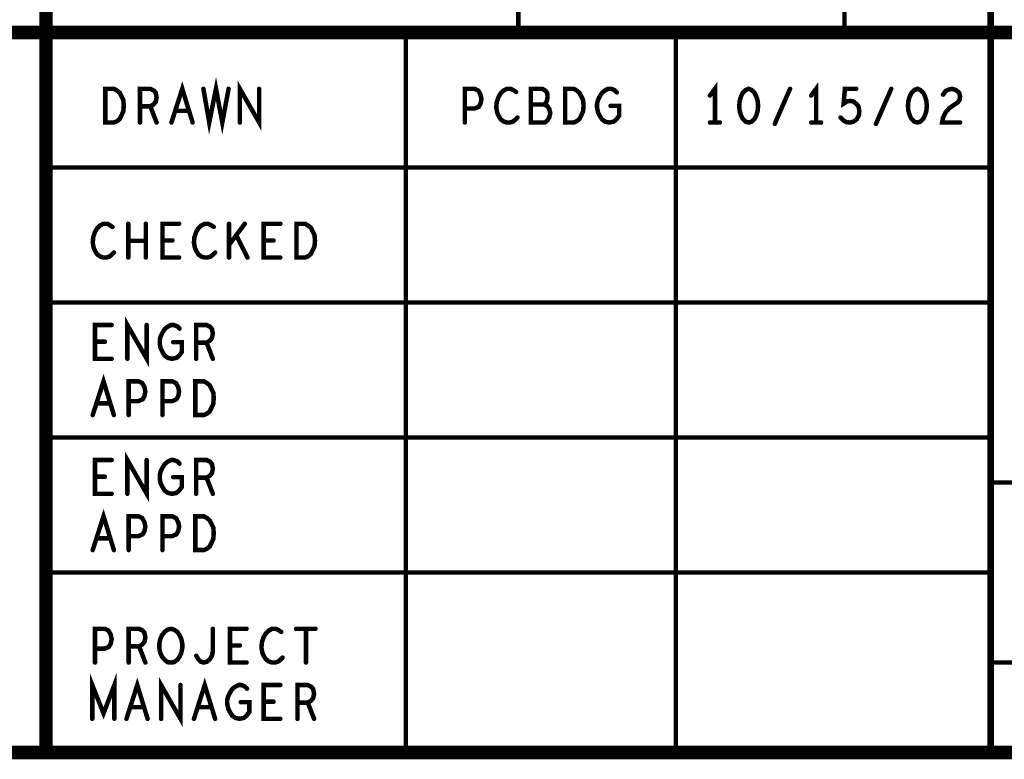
# Model space of a CAD drawing. Extents: x 28 to 61, y 24.9 to 46.
# Tile 57 of 86: x 54.7 to 56.9, y 24.9 to 26.6. Entities that reach past the tile are written whole.
import ezdxf

# ---------------------------------------------------------------- set-up
doc = ezdxf.new("R2010")
doc.units = 0
doc.layers.add('1', color=2, linetype='CONTINUOUS')

msp = doc.modelspace()

# ---------------------------------------------------------------- linework, layer by layer
at = {"layer": '1'}
for points, const_width in [([(27.97, 24.965), (60.97, 24.965), (60.97, 45.965), (27.97, 45.965), (27.97, 24.965)], 0.03), ([(60.97, 27.165), (54.77, 27.165), (54.77, 24.965)], 0.03), ([(56.87, 27.165), (56.87, 24.965)], 0.015), ([(55.82, 26.565), (55.82, 26.865)], 0.01), ([(56.545, 26.565), (56.545, 26.865)], 0.01), ([(48.77, 24.965), (48.77, 26.565), (54.77, 26.565), (60.97, 26.565)], 0.03), ([(55.57, 24.965), (55.57, 26.565)], 0.01), ([(56.17, 26.565), (56.17, 24.965)], 0.01), ([(55.12, 26.44), (55.133, 26.365), (55.148, 26.44), (55.162, 26.365), (55.176, 26.44)], 0.01), ([(54.902, 26.365), (54.902, 26.44), (54.921, 26.44), (54.928, 26.436), (54.934, 26.431), (54.938, 26.423), (54.942, 26.415), (54.943, 26.402), (54.942, 26.39), (54.938, 26.381), (54.934, 26.373), (54.928, 26.368), (54.921, 26.365), (54.902, 26.365)], 0.01), ([(54.979, 26.365), (54.979, 26.44), (55.002, 26.44), (55.01, 26.436), (55.014, 26.431), (55.016, 26.421), (55.014, 26.411), (55.009, 26.405), (55.002, 26.401), (54.979, 26.401)], 0.01), ([(55.049, 26.365), (55.073, 26.44), (55.096, 26.365)], 0.01), ([(55.201, 26.365), (55.201, 26.44), (55.244, 26.365), (55.244, 26.44)], 0.01), ([(55.701, 26.365), (55.701, 26.44), (55.723, 26.44), (55.731, 26.436), (55.736, 26.427), (55.738, 26.417), (55.736, 26.407), (55.732, 26.4), (55.723, 26.396), (55.701, 26.396)], 0.01), ([(55.815, 26.433), (55.809, 26.437), (55.803, 26.44), (55.795, 26.44), (55.787, 26.436), (55.781, 26.43), (55.776, 26.422), (55.772, 26.41), (55.771, 26.398), (55.773, 26.387), (55.776, 26.38), (55.781, 26.372), (55.788, 26.367), (55.795, 26.365), (55.801, 26.365), (55.808, 26.367), (55.813, 26.371), (55.818, 26.376)], 0.01), ([(55.877, 26.405), (55.881, 26.408), (55.884, 26.415), (55.885, 26.423), (55.884, 26.431), (55.88, 26.436), (55.873, 26.44), (55.848, 26.44), (55.848, 26.365), (55.879, 26.365), (55.885, 26.37), (55.889, 26.377), (55.891, 26.386), (55.889, 26.395), (55.884, 26.402), (55.877, 26.405), (55.848, 26.405)], 0.01), ([(55.924, 26.365), (55.924, 26.44), (55.943, 26.44), (55.95, 26.436), (55.956, 26.431), (55.96, 26.423), (55.964, 26.415), (55.965, 26.402), (55.964, 26.39), (55.96, 26.381), (55.956, 26.373), (55.95, 26.368), (55.943, 26.365), (55.924, 26.365)], 0.01), ([(56.025, 26.402), (56.044, 26.402), (56.044, 26.38), (56.038, 26.372), (56.032, 26.367), (56.022, 26.365), (56.013, 26.367), (56.006, 26.372), (56.001, 26.38), (55.997, 26.388), (55.995, 26.398), (55.995, 26.407), (55.997, 26.415), (56.001, 26.423), (56.006, 26.431), (56.012, 26.436), (56.02, 26.44), (56.026, 26.44), (56.034, 26.437), (56.039, 26.432)], 0.01), ([(56.257, 26.365), (56.257, 26.44), (56.246, 26.425)], 0.01), ([(56.332, 26.44), (56.325, 26.437), (56.319, 26.431), (56.315, 26.423), (56.312, 26.413), (56.311, 26.402), (56.312, 26.391), (56.315, 26.381), (56.319, 26.373), (56.325, 26.367), (56.332, 26.365), (56.339, 26.367), (56.345, 26.373), (56.349, 26.381), (56.352, 26.391), (56.353, 26.402), (56.352, 26.413), (56.349, 26.423), (56.345, 26.431), (56.339, 26.437), (56.332, 26.44)], 0.01), ([(56.39, 26.362), (56.424, 26.44)], 0.01), ([(56.482, 26.365), (56.482, 26.44), (56.471, 26.425)], 0.01), ([(56.536, 26.376), (56.542, 26.37), (56.549, 26.366), (56.557, 26.365), (56.565, 26.367), (56.572, 26.372), (56.577, 26.381), (56.578, 26.391), (56.576, 26.401), (56.571, 26.407), (56.564, 26.412), (56.558, 26.413), (56.551, 26.412), (56.543, 26.407), (56.546, 26.44), (56.571, 26.44)], 0.01), ([(56.615, 26.362), (56.649, 26.44)], 0.01), ([(56.707, 26.44), (56.7, 26.437), (56.694, 26.431), (56.69, 26.423), (56.687, 26.413), (56.686, 26.402), (56.687, 26.391), (56.69, 26.381), (56.694, 26.373), (56.7, 26.367), (56.707, 26.365), (56.714, 26.367), (56.72, 26.373), (56.724, 26.381), (56.727, 26.391), (56.728, 26.402), (56.727, 26.413), (56.724, 26.423), (56.72, 26.431), (56.714, 26.437), (56.707, 26.44)], 0.01), ([(56.764, 26.427), (56.77, 26.435), (56.776, 26.438), (56.784, 26.44), (56.793, 26.437), (56.8, 26.431), (56.802, 26.423), (56.801, 26.416), (56.797, 26.41), (56.778, 26.397), (56.77, 26.388), (56.764, 26.376), (56.762, 26.365), (56.802, 26.365)], 0.01), ([(55.002, 26.401), (55.016, 26.365)], 0.01), ([(55.087, 26.391), (55.058, 26.391)], 0.01), ([(56.246, 26.365), (56.268, 26.365)], 0.01), ([(56.471, 26.365), (56.493, 26.365)], 0.01), ([(54.77, 26.265), (56.87, 26.265)], 0.01), ([(54.918, 26.133), (54.912, 26.137), (54.906, 26.14), (54.898, 26.14), (54.89, 26.136), (54.884, 26.13), (54.879, 26.122), (54.875, 26.11), (54.874, 26.098), (54.876, 26.087), (54.879, 26.08), (54.884, 26.072), (54.891, 26.067), (54.898, 26.065), (54.904, 26.065), (54.911, 26.067), (54.916, 26.071), (54.921, 26.076)], 0.01), ([(54.953, 26.065), (54.953, 26.14)], 0.01), ([(54.992, 26.14), (54.992, 26.065)], 0.01), ([(55.066, 26.065), (55.029, 26.065), (55.029, 26.14), (55.066, 26.14)], 0.01), ([(55.143, 26.133), (55.137, 26.137), (55.131, 26.14), (55.123, 26.14), (55.115, 26.136), (55.109, 26.13), (55.104, 26.122), (55.1, 26.11), (55.099, 26.098), (55.101, 26.087), (55.104, 26.08), (55.109, 26.072), (55.116, 26.067), (55.123, 26.065), (55.129, 26.065), (55.136, 26.067), (55.141, 26.071), (55.146, 26.076)], 0.01), ([(55.177, 26.065), (55.177, 26.14)], 0.01), ([(55.212, 26.14), (55.177, 26.093)], 0.01), ([(55.291, 26.065), (55.254, 26.065), (55.254, 26.14), (55.291, 26.14)], 0.01), ([(55.327, 26.065), (55.327, 26.14), (55.346, 26.14), (55.353, 26.136), (55.359, 26.131), (55.363, 26.123), (55.367, 26.115), (55.368, 26.102), (55.367, 26.09), (55.363, 26.081), (55.359, 26.073), (55.353, 26.068), (55.346, 26.065), (55.327, 26.065)], 0.01), ([(55.218, 26.065), (55.193, 26.115)], 0.01), ([(54.992, 26.102), (54.953, 26.102)], 0.01), ([(55.051, 26.103), (55.029, 26.103)], 0.01), ([(55.276, 26.103), (55.254, 26.103)], 0.01), ([(56.87, 25.965), (54.77, 25.965)], 0.01), ([(54.916, 25.84), (54.879, 25.84), (54.879, 25.915), (54.916, 25.915)], 0.01), ([(54.951, 25.84), (54.951, 25.915), (54.994, 25.84), (54.994, 25.915)], 0.01), ([(55.053, 25.877), (55.072, 25.877), (55.072, 25.855), (55.066, 25.847), (55.06, 25.842), (55.05, 25.84), (55.041, 25.842), (55.034, 25.847), (55.029, 25.855), (55.025, 25.863), (55.023, 25.873), (55.023, 25.882), (55.025, 25.89), (55.029, 25.898), (55.034, 25.906), (55.04, 25.911), (55.048, 25.915), (55.054, 25.915), (55.062, 25.912), (55.067, 25.907)], 0.01), ([(55.104, 25.84), (55.104, 25.915), (55.127, 25.915), (55.135, 25.911), (55.139, 25.906), (55.141, 25.896), (55.139, 25.886), (55.134, 25.88), (55.127, 25.876), (55.104, 25.876)], 0.01), ([(54.901, 25.878), (54.879, 25.878)], 0.01), ([(55.127, 25.876), (55.141, 25.84)], 0.01), ([(54.874, 25.715), (54.898, 25.79), (54.921, 25.715)], 0.01), ([(54.954, 25.715), (54.954, 25.79), (54.976, 25.79), (54.984, 25.786), (54.989, 25.777), (54.991, 25.767), (54.989, 25.757), (54.985, 25.75), (54.976, 25.746), (54.954, 25.746)], 0.01), ([(55.029, 25.715), (55.029, 25.79), (55.051, 25.79), (55.059, 25.786), (55.064, 25.777), (55.066, 25.767), (55.064, 25.757), (55.06, 25.75), (55.051, 25.746), (55.029, 25.746)], 0.01), ([(55.102, 25.715), (55.102, 25.79), (55.121, 25.79), (55.128, 25.786), (55.134, 25.781), (55.138, 25.773), (55.142, 25.765), (55.143, 25.752), (55.142, 25.74), (55.138, 25.731), (55.134, 25.723), (55.128, 25.718), (55.121, 25.715), (55.102, 25.715)], 0.01), ([(54.912, 25.741), (54.883, 25.741)], 0.01), ([(54.77, 25.665), (56.87, 25.665)], 0.01), ([(54.951, 25.54), (54.951, 25.615), (54.994, 25.54), (54.994, 25.615)], 0.01), ([(54.916, 25.54), (54.879, 25.54), (54.879, 25.615), (54.916, 25.615)], 0.01), ([(55.053, 25.577), (55.072, 25.577), (55.072, 25.555), (55.066, 25.547), (55.06, 25.542), (55.05, 25.54), (55.041, 25.542), (55.034, 25.547), (55.029, 25.555), (55.025, 25.563), (55.023, 25.573), (55.023, 25.582), (55.025, 25.59), (55.029, 25.598), (55.034, 25.606), (55.04, 25.611), (55.048, 25.615), (55.054, 25.615), (55.062, 25.612), (55.067, 25.607)], 0.01), ([(55.104, 25.54), (55.104, 25.615), (55.127, 25.615), (55.135, 25.611), (55.139, 25.606), (55.141, 25.596), (55.139, 25.586), (55.134, 25.58), (55.127, 25.576), (55.104, 25.576)], 0.01), ([(54.901, 25.578), (54.879, 25.578)], 0.01), ([(55.127, 25.576), (55.141, 25.54)], 0.01), ([(56.87, 25.565), (60.97, 25.565)], 0.01), ([(54.874, 25.415), (54.898, 25.49), (54.921, 25.415)], 0.01), ([(54.954, 25.415), (54.954, 25.49), (54.976, 25.49), (54.984, 25.486), (54.989, 25.477), (54.991, 25.467), (54.989, 25.457), (54.985, 25.45), (54.976, 25.446), (54.954, 25.446)], 0.01), ([(55.029, 25.415), (55.029, 25.49), (55.051, 25.49), (55.059, 25.486), (55.064, 25.477), (55.066, 25.467), (55.064, 25.457), (55.06, 25.45), (55.051, 25.446), (55.029, 25.446)], 0.01), ([(55.102, 25.415), (55.102, 25.49), (55.121, 25.49), (55.128, 25.486), (55.134, 25.481), (55.138, 25.473), (55.142, 25.465), (55.143, 25.452), (55.142, 25.44), (55.138, 25.431), (55.134, 25.423), (55.128, 25.418), (55.121, 25.415), (55.102, 25.415)], 0.01), ([(54.912, 25.441), (54.883, 25.441)], 0.01), ([(56.87, 25.365), (54.77, 25.365)], 0.01), ([(54.879, 25.165), (54.879, 25.24), (54.901, 25.24), (54.909, 25.236), (54.914, 25.227), (54.916, 25.217), (54.914, 25.207), (54.91, 25.2), (54.901, 25.196), (54.879, 25.196)], 0.01), ([(54.954, 25.165), (54.954, 25.24), (54.977, 25.24), (54.985, 25.236), (54.989, 25.231), (54.991, 25.221), (54.989, 25.211), (54.984, 25.205), (54.977, 25.201), (54.954, 25.201)], 0.01), ([(55.048, 25.165), (55.04, 25.166), (55.034, 25.171), (55.028, 25.178), (55.024, 25.187), (55.022, 25.197), (55.022, 25.207), (55.024, 25.217), (55.028, 25.226), (55.034, 25.233), (55.04, 25.238), (55.048, 25.24), (55.055, 25.238), (55.062, 25.233), (55.067, 25.226), (55.071, 25.217), (55.073, 25.207), (55.073, 25.197), (55.071, 25.187), (55.067, 25.178), (55.062, 25.171), (55.055, 25.166), (55.048, 25.165)], 0.01), ([(55.104, 25.18), (55.109, 25.172), (55.114, 25.167), (55.121, 25.165), (55.128, 25.167), (55.134, 25.172), (55.139, 25.18), (55.141, 25.19), (55.141, 25.24)], 0.01), ([(55.216, 25.165), (55.179, 25.165), (55.179, 25.24), (55.216, 25.24)], 0.01), ([(55.293, 25.233), (55.287, 25.237), (55.281, 25.24), (55.273, 25.24), (55.265, 25.236), (55.259, 25.23), (55.254, 25.222), (55.25, 25.21), (55.249, 25.198), (55.251, 25.187), (55.254, 25.18), (55.259, 25.172), (55.266, 25.167), (55.273, 25.165), (55.279, 25.165), (55.286, 25.167), (55.291, 25.171), (55.296, 25.176)], 0.01), ([(55.326, 25.24), (55.369, 25.24)], 0.01), ([(55.348, 25.24), (55.348, 25.165)], 0.01), ([(54.977, 25.201), (54.991, 25.165)], 0.01), ([(55.201, 25.203), (55.179, 25.203)], 0.01), ([(60.97, 25.165), (56.87, 25.165)], 0.01), ([(54.873, 25.04), (54.873, 25.115), (54.898, 25.052), (54.922, 25.115), (54.922, 25.04)], 0.01), ([(54.949, 25.04), (54.973, 25.115), (54.996, 25.04)], 0.01), ([(55.026, 25.04), (55.026, 25.115), (55.069, 25.04), (55.069, 25.115)], 0.01), ([(55.099, 25.04), (55.123, 25.115), (55.146, 25.04)], 0.01), ([(55.203, 25.077), (55.222, 25.077), (55.222, 25.055), (55.216, 25.047), (55.21, 25.042), (55.2, 25.04), (55.191, 25.042), (55.184, 25.047), (55.179, 25.055), (55.175, 25.063), (55.173, 25.073), (55.173, 25.082), (55.175, 25.09), (55.179, 25.098), (55.184, 25.106), (55.19, 25.111), (55.198, 25.115), (55.204, 25.115), (55.212, 25.112), (55.217, 25.107)], 0.01), ([(55.291, 25.04), (55.254, 25.04), (55.254, 25.115), (55.291, 25.115)], 0.01), ([(55.329, 25.04), (55.329, 25.115), (55.352, 25.115), (55.36, 25.111), (55.364, 25.106), (55.366, 25.096), (55.364, 25.086), (55.359, 25.08), (55.352, 25.076), (55.329, 25.076)], 0.01), ([(55.276, 25.078), (55.254, 25.078)], 0.01), ([(54.987, 25.066), (54.958, 25.066)], 0.01), ([(55.137, 25.066), (55.108, 25.066)], 0.01), ([(55.352, 25.076), (55.366, 25.04)], 0.01)]:
    msp.add_lwpolyline(points, dxfattribs=dict(at, const_width=const_width))
for points, const_width in [([(55.5725, 26.565, 1), (55.5675, 26.565, 1)], 0.005), ([(55.8225, 26.565, 1), (55.8175, 26.565, 1)], 0.005), ([(56.1725, 26.565, 1), (56.1675, 26.565, 1)], 0.005), ([(56.5475, 26.565, 1), (56.5425, 26.565, 1)], 0.005), ([(55.1225, 26.44, 1), (55.1175, 26.44, 1)], 0.005), ([(55.1785, 26.44, 1), (55.1735, 26.44, 1)], 0.005), ([(55.2465, 26.44, 1), (55.2415, 26.44, 1)], 0.005), ([(56.3345, 26.44, 1), (56.3295, 26.44, 1)], 0.005), ([(56.3345, 26.44, 1), (56.3295, 26.44, 1)], 0.005), ([(56.4265, 26.44, 1), (56.4215, 26.44, 1)], 0.005), ([(56.5735, 26.44, 1), (56.5685, 26.44, 1)], 0.005), ([(56.6515, 26.44, 1), (56.6465, 26.44, 1)], 0.005), ([(56.7095, 26.44, 1), (56.7045, 26.44, 1)], 0.005), ([(56.7095, 26.44, 1), (56.7045, 26.44, 1)], 0.005), ([(55.8175, 26.433, 1), (55.8125, 26.433, 1)], 0.005), ([(56.0415, 26.432, 1), (56.0365, 26.432, 1)], 0.005), ([(56.2485, 26.425, 1), (56.2435, 26.425, 1)], 0.005), ([(56.4735, 26.425, 1), (56.4685, 26.425, 1)], 0.005), ([(56.7665, 26.427, 1), (56.7615, 26.427, 1)], 0.005), ([(54.9815, 26.401, 1), (54.9765, 26.401, 1)], 0.005), ([(55.0045, 26.401, 1), (54.9995, 26.401, 1)], 0.005), ([(55.0605, 26.391, 1), (55.0555, 26.391, 1)], 0.005), ([(55.0895, 26.391, 1), (55.0845, 26.391, 1)], 0.005), ([(55.7035, 26.396, 1), (55.6985, 26.396, 1)], 0.005), ([(55.8505, 26.405, 1), (55.8455, 26.405, 1)], 0.005), ([(55.8795, 26.405, 1), (55.8745, 26.405, 1)], 0.005), ([(56.0275, 26.402, 1), (56.0225, 26.402, 1)], 0.005), ([(55.8205, 26.376, 1), (55.8155, 26.376, 1)], 0.005), ([(56.5385, 26.376, 1), (56.5335, 26.376, 1)], 0.005), ([(54.9045, 26.365, 1), (54.8995, 26.365, 1)], 0.005), ([(54.9045, 26.365, 1), (54.8995, 26.365, 1)], 0.005), ([(54.9815, 26.365, 1), (54.9765, 26.365, 1)], 0.005), ([(55.0185, 26.365, 1), (55.0135, 26.365, 1)], 0.005), ([(55.0515, 26.365, 1), (55.0465, 26.365, 1)], 0.005), ([(55.0985, 26.365, 1), (55.0935, 26.365, 1)], 0.005), ([(55.2035, 26.365, 1), (55.1985, 26.365, 1)], 0.005), ([(55.7035, 26.365, 1), (55.6985, 26.365, 1)], 0.005), ([(55.9265, 26.365, 1), (55.9215, 26.365, 1)], 0.005), ([(55.9265, 26.365, 1), (55.9215, 26.365, 1)], 0.005), ([(56.2485, 26.365, 1), (56.2435, 26.365, 1)], 0.005), ([(56.2595, 26.365, 1), (56.2545, 26.365, 1)], 0.005), ([(56.2705, 26.365, 1), (56.2655, 26.365, 1)], 0.005), ([(56.3925, 26.362, 1), (56.3875, 26.362, 1)], 0.005), ([(56.4735, 26.365, 1), (56.4685, 26.365, 1)], 0.005), ([(56.4845, 26.365, 1), (56.4795, 26.365, 1)], 0.005), ([(56.4955, 26.365, 1), (56.4905, 26.365, 1)], 0.005), ([(56.6175, 26.362, 1), (56.6125, 26.362, 1)], 0.005), ([(56.8045, 26.365, 1), (56.7995, 26.365, 1)], 0.005), ([(54.7725, 26.265, 1), (54.7675, 26.265, 1)], 0.005), ([(56.8725, 26.265, 1), (56.8675, 26.265, 1)], 0.005), ([(54.9205, 26.133, 1), (54.9155, 26.133, 1)], 0.005), ([(54.9555, 26.14, 1), (54.9505, 26.14, 1)], 0.005), ([(54.9945, 26.14, 1), (54.9895, 26.14, 1)], 0.005), ([(55.0685, 26.14, 1), (55.0635, 26.14, 1)], 0.005), ([(55.1455, 26.133, 1), (55.1405, 26.133, 1)], 0.005), ([(55.1795, 26.14, 1), (55.1745, 26.14, 1)], 0.005), ([(55.2145, 26.14, 1), (55.2095, 26.14, 1)], 0.005), ([(55.2935, 26.14, 1), (55.2885, 26.14, 1)], 0.005), ([(55.1955, 26.115, 1), (55.1905, 26.115, 1)], 0.005), ([(54.9555, 26.102, 1), (54.9505, 26.102, 1)], 0.005), ([(54.9945, 26.102, 1), (54.9895, 26.102, 1)], 0.005), ([(55.0315, 26.103, 1), (55.0265, 26.103, 1)], 0.005), ([(55.0535, 26.103, 1), (55.0485, 26.103, 1)], 0.005), ([(55.1795, 26.093, 1), (55.1745, 26.093, 1)], 0.005), ([(55.2565, 26.103, 1), (55.2515, 26.103, 1)], 0.005), ([(55.2785, 26.103, 1), (55.2735, 26.103, 1)], 0.005), ([(54.9235, 26.076, 1), (54.9185, 26.076, 1)], 0.005), ([(54.9555, 26.065, 1), (54.9505, 26.065, 1)], 0.005), ([(54.9945, 26.065, 1), (54.9895, 26.065, 1)], 0.005), ([(55.0685, 26.065, 1), (55.0635, 26.065, 1)], 0.005), ([(55.1485, 26.076, 1), (55.1435, 26.076, 1)], 0.005), ([(55.1795, 26.065, 1), (55.1745, 26.065, 1)], 0.005), ([(55.2205, 26.065, 1), (55.2155, 26.065, 1)], 0.005), ([(55.2935, 26.065, 1), (55.2885, 26.065, 1)], 0.005), ([(55.3295, 26.065, 1), (55.3245, 26.065, 1)], 0.005), ([(55.3295, 26.065, 1), (55.3245, 26.065, 1)], 0.005), ([(54.7725, 25.965, 1), (54.7675, 25.965, 1)], 0.005), ([(56.8725, 25.965, 1), (56.8675, 25.965, 1)], 0.005), ([(54.9185, 25.915, 1), (54.9135, 25.915, 1)], 0.005), ([(54.9965, 25.915, 1), (54.9915, 25.915, 1)], 0.005), ([(55.0695, 25.907, 1), (55.0645, 25.907, 1)], 0.005), ([(54.8815, 25.878, 1), (54.8765, 25.878, 1)], 0.005), ([(54.9035, 25.878, 1), (54.8985, 25.878, 1)], 0.005), ([(55.0555, 25.877, 1), (55.0505, 25.877, 1)], 0.005), ([(55.1065, 25.876, 1), (55.1015, 25.876, 1)], 0.005), ([(55.1295, 25.876, 1), (55.1245, 25.876, 1)], 0.005), ([(54.9185, 25.84, 1), (54.9135, 25.84, 1)], 0.005), ([(54.9535, 25.84, 1), (54.9485, 25.84, 1)], 0.005), ([(55.1065, 25.84, 1), (55.1015, 25.84, 1)], 0.005), ([(55.1435, 25.84, 1), (55.1385, 25.84, 1)], 0.005), ([(54.8855, 25.741, 1), (54.8805, 25.741, 1)], 0.005), ([(54.9145, 25.741, 1), (54.9095, 25.741, 1)], 0.005), ([(54.9565, 25.746, 1), (54.9515, 25.746, 1)], 0.005), ([(55.0315, 25.746, 1), (55.0265, 25.746, 1)], 0.005), ([(54.8765, 25.715, 1), (54.8715, 25.715, 1)], 0.005), ([(54.9235, 25.715, 1), (54.9185, 25.715, 1)], 0.005), ([(54.9565, 25.715, 1), (54.9515, 25.715, 1)], 0.005), ([(55.0315, 25.715, 1), (55.0265, 25.715, 1)], 0.005), ([(55.1045, 25.715, 1), (55.0995, 25.715, 1)], 0.005), ([(55.1045, 25.715, 1), (55.0995, 25.715, 1)], 0.005), ([(54.7725, 25.665, 1), (54.7675, 25.665, 1)], 0.005), ([(56.8725, 25.665, 1), (56.8675, 25.665, 1)], 0.005), ([(54.9185, 25.615, 1), (54.9135, 25.615, 1)], 0.005), ([(54.9965, 25.615, 1), (54.9915, 25.615, 1)], 0.005), ([(55.0695, 25.607, 1), (55.0645, 25.607, 1)], 0.005), ([(54.8815, 25.578, 1), (54.8765, 25.578, 1)], 0.005), ([(54.9035, 25.578, 1), (54.8985, 25.578, 1)], 0.005), ([(55.0555, 25.577, 1), (55.0505, 25.577, 1)], 0.005), ([(55.1065, 25.576, 1), (55.1015, 25.576, 1)], 0.005), ([(55.1295, 25.576, 1), (55.1245, 25.576, 1)], 0.005), ([(56.8725, 25.565, 1), (56.8675, 25.565, 1)], 0.005), ([(54.9185, 25.54, 1), (54.9135, 25.54, 1)], 0.005), ([(54.9535, 25.54, 1), (54.9485, 25.54, 1)], 0.005), ([(55.1065, 25.54, 1), (55.1015, 25.54, 1)], 0.005), ([(55.1435, 25.54, 1), (55.1385, 25.54, 1)], 0.005), ([(54.8855, 25.441, 1), (54.8805, 25.441, 1)], 0.005), ([(54.9145, 25.441, 1), (54.9095, 25.441, 1)], 0.005), ([(54.9565, 25.446, 1), (54.9515, 25.446, 1)], 0.005), ([(55.0315, 25.446, 1), (55.0265, 25.446, 1)], 0.005), ([(54.8765, 25.415, 1), (54.8715, 25.415, 1)], 0.005), ([(54.9235, 25.415, 1), (54.9185, 25.415, 1)], 0.005), ([(54.9565, 25.415, 1), (54.9515, 25.415, 1)], 0.005), ([(55.0315, 25.415, 1), (55.0265, 25.415, 1)], 0.005), ([(55.1045, 25.415, 1), (55.0995, 25.415, 1)], 0.005), ([(55.1045, 25.415, 1), (55.0995, 25.415, 1)], 0.005), ([(54.7725, 25.365, 1), (54.7675, 25.365, 1)], 0.005), ([(56.8725, 25.365, 1), (56.8675, 25.365, 1)], 0.005), ([(55.1435, 25.24, 1), (55.1385, 25.24, 1)], 0.005), ([(55.2185, 25.24, 1), (55.2135, 25.24, 1)], 0.005), ([(55.2955, 25.233, 1), (55.2905, 25.233, 1)], 0.005), ([(55.3285, 25.24, 1), (55.3235, 25.24, 1)], 0.005), ([(55.3505, 25.24, 1), (55.3455, 25.24, 1)], 0.005), ([(55.3715, 25.24, 1), (55.3665, 25.24, 1)], 0.005), ([(54.8815, 25.196, 1), (54.8765, 25.196, 1)], 0.005), ([(54.9565, 25.201, 1), (54.9515, 25.201, 1)], 0.005), ([(54.9795, 25.201, 1), (54.9745, 25.201, 1)], 0.005), ([(55.1815, 25.203, 1), (55.1765, 25.203, 1)], 0.005), ([(55.2035, 25.203, 1), (55.1985, 25.203, 1)], 0.005), ([(54.8815, 25.165, 1), (54.8765, 25.165, 1)], 0.005), ([(54.9565, 25.165, 1), (54.9515, 25.165, 1)], 0.005), ([(54.9935, 25.165, 1), (54.9885, 25.165, 1)], 0.005), ([(55.0505, 25.165, 1), (55.0455, 25.165, 1)], 0.005), ([(55.0505, 25.165, 1), (55.0455, 25.165, 1)], 0.005), ([(55.1065, 25.18, 1), (55.1015, 25.18, 1)], 0.005), ([(55.2185, 25.165, 1), (55.2135, 25.165, 1)], 0.005), ([(55.2985, 25.176, 1), (55.2935, 25.176, 1)], 0.005), ([(55.3505, 25.165, 1), (55.3455, 25.165, 1)], 0.005), ([(56.8725, 25.165, 1), (56.8675, 25.165, 1)], 0.005), ([(55.0715, 25.115, 1), (55.0665, 25.115, 1)], 0.005), ([(55.2195, 25.107, 1), (55.2145, 25.107, 1)], 0.005), ([(55.2935, 25.115, 1), (55.2885, 25.115, 1)], 0.005), ([(55.2055, 25.077, 1), (55.2005, 25.077, 1)], 0.005), ([(55.2565, 25.078, 1), (55.2515, 25.078, 1)], 0.005), ([(55.2785, 25.078, 1), (55.2735, 25.078, 1)], 0.005), ([(54.9605, 25.066, 1), (54.9555, 25.066, 1)], 0.005), ([(54.9895, 25.066, 1), (54.9845, 25.066, 1)], 0.005), ([(55.1105, 25.066, 1), (55.1055, 25.066, 1)], 0.005), ([(55.1395, 25.066, 1), (55.1345, 25.066, 1)], 0.005), ([(55.3315, 25.076, 1), (55.3265, 25.076, 1)], 0.005), ([(55.3545, 25.076, 1), (55.3495, 25.076, 1)], 0.005), ([(54.8755, 25.04, 1), (54.8705, 25.04, 1)], 0.005), ([(54.9245, 25.04, 1), (54.9195, 25.04, 1)], 0.005), ([(54.9515, 25.04, 1), (54.9465, 25.04, 1)], 0.005), ([(54.9985, 25.04, 1), (54.9935, 25.04, 1)], 0.005), ([(55.0285, 25.04, 1), (55.0235, 25.04, 1)], 0.005), ([(55.1015, 25.04, 1), (55.0965, 25.04, 1)], 0.005), ([(55.1485, 25.04, 1), (55.1435, 25.04, 1)], 0.005), ([(55.2935, 25.04, 1), (55.2885, 25.04, 1)], 0.005), ([(55.3315, 25.04, 1), (55.3265, 25.04, 1)], 0.005), ([(55.3685, 25.04, 1), (55.3635, 25.04, 1)], 0.005), ([(54.7775, 24.965, 1), (54.7625, 24.965, 1)], 0.015), ([(56.8738, 24.965, 1), (56.8663, 24.965, 1)], 0.0075), ([(55.5725, 24.965, 1), (55.5675, 24.965, 1)], 0.005), ([(56.1725, 24.965, 1), (56.1675, 24.965, 1)], 0.005)]:
    msp.add_lwpolyline(points, format="xyb", close=True, dxfattribs=dict(at, const_width=const_width))

doc.saveas('drawing.dxf')
